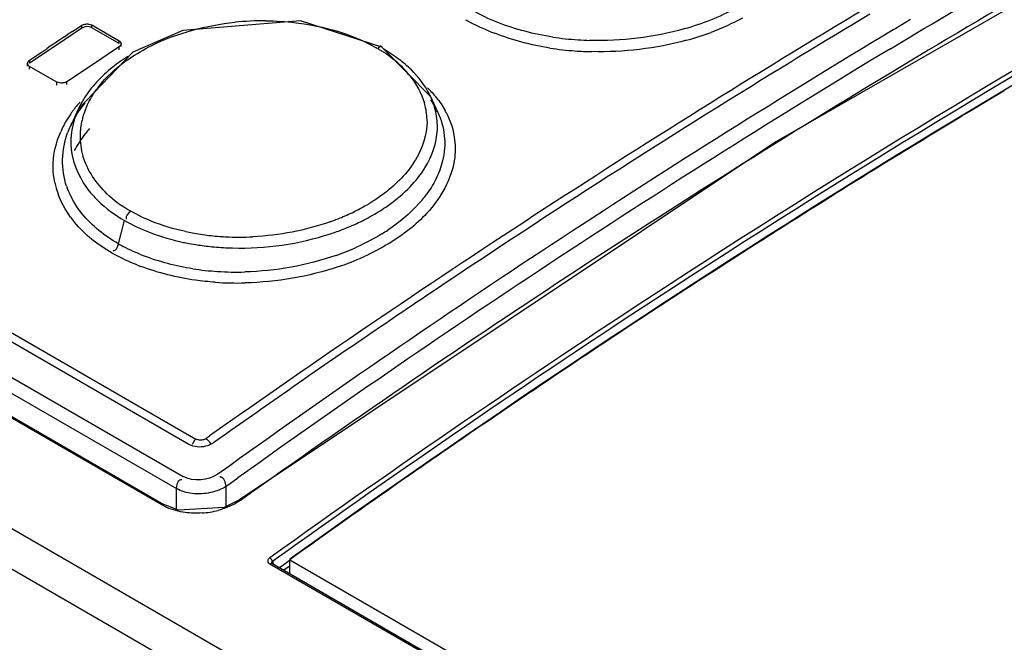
# Model space of a CAD drawing. Header units: inches. Extents: x 0 to 82.7, y 0 to 58.5.
# Tile 52 of 78: x 70.426 to 70.976, y 19.388 to 19.736. Entities that reach past the tile are written whole.
import ezdxf

# ---------------------------------------------------------------- set-up
doc = ezdxf.new("R2010")
doc.units = ezdxf.units.IN
doc.header["$LTSCALE"] = 4.5472440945
doc.header["$MEASUREMENT"] = 0
doc.layers.get('0').update_dxf_attribs({"linetype": 'CONTINUOUS'})

msp = doc.modelspace()

# ---------------------------------------------------------------- linework, layer by layer
at = {"color": 7, "linetype": 'CONTINUOUS'}
for p, q in [((68.3882050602, 20.625600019), (73.4736013, 17.6896115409)), ((73.451518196, 17.6794901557), (68.3695549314, 20.6134966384)), ((68.7524803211, 20.5245265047), (70.5244304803, 19.5015137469)), ((68.7170940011, 20.5199940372), (70.5172980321, 19.480669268)), ((68.7448801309, 20.5239560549), (70.5205457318, 19.4987982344)), ((68.713412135, 20.5132482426), (70.513616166, 19.4739234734)), ((70.5054566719, 19.4648090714), (68.7018943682, 20.5060726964)), ((68.7030473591, 20.506279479), (70.5066096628, 19.465015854)), ((71.1550868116, 19.8442590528), (70.848719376, 19.6676053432)), ((70.4554521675, 19.7293147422), (70.460712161, 19.7327985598)), ((70.460712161, 19.7311870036), (70.460712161, 19.7327985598)), ((70.4644908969, 19.7335057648), (70.4662799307, 19.7330317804)), ((70.4662799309, 19.7314203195), (70.4662799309, 19.7330317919)), ((70.4662799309, 19.7330317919), (70.481591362, 19.7241919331)), ((70.918066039, 19.7324862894), (70.9156991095, 19.731070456)), ((70.9215138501, 19.7345455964), (70.918066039, 19.7324862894)), ((70.9239502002, 19.7359985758), (70.9215138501, 19.7345455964)), ((70.460712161, 19.7311870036), (70.4509667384, 19.7247255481)), ((70.481591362, 19.7225804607), (70.4662799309, 19.7314203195)), ((70.9142327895, 19.7301924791), (70.9083483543, 19.7266624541)), ((70.9156991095, 19.731070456), (70.9142327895, 19.7301924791)), ((70.922157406, 19.7253762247), (70.9256138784, 19.7274409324)), ((70.9256138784, 19.7274409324), (70.9280502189, 19.7288940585)), ((70.4509667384, 19.7247255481), (70.441223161, 19.7182369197)), ((70.481591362, 19.7225804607), (70.481591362, 19.7241919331)), ((70.4822416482, 19.721394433), (70.4815913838, 19.7207442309)), ((70.4825756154, 19.7225099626), (70.4822416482, 19.721394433)), ((70.4827444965, 19.7208994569), (70.4827444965, 19.7225109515)), ((70.6270164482, 19.7209101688), (70.6259332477, 19.7196974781)), ((70.9127284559, 19.7197251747), (70.9188131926, 19.7233750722)), ((70.9188131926, 19.7233750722), (70.9197991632, 19.7239654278)), ((70.9197991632, 19.7239654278), (70.922157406, 19.7253762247)), ((70.441223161, 19.7182369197), (70.4314814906, 19.7117211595)), ((70.4341819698, 19.7151426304), (70.4378772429, 19.7176144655)), ((70.4378772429, 19.7176144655), (70.4412231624, 19.7198490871)), ((70.489267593, 19.7177333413), (70.4587007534, 19.6859878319)), ((70.4795808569, 19.7194135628), (70.4718459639, 19.7142830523)), ((70.4815913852, 19.7207442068), (70.4795808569, 19.7194135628)), ((70.4815913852, 19.7191326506), (70.4815913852, 19.7207442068)), ((70.6557126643, 19.692800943), (70.6284319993, 19.7206556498)), ((70.6294059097, 19.7194543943), (70.6284342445, 19.7206543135)), ((70.9314282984, 19.717388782), (70.9279699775, 19.7153197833)), ((70.9338629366, 19.7188432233), (70.9314282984, 19.717388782)), ((70.4303283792, 19.7099365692), (70.4303283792, 19.7115493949)), ((70.4314814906, 19.7133336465), (70.4341819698, 19.7151426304)), ((70.4314814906, 19.7133336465), (70.4314814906, 19.7117211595)), ((70.4718459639, 19.7142830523), (70.4621023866, 19.7077947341)), ((70.9256104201, 19.713906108), (70.9185354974, 19.7096574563)), ((70.9279699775, 19.7153197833), (70.9256104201, 19.713906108)), ((70.4314815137, 19.7082466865), (70.4314815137, 19.709859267)), ((70.4467929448, 19.7010194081), (70.4314815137, 19.709859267)), ((70.4621023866, 19.7077947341), (70.4523607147, 19.7012792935)), ((70.4467929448, 19.6994068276), (70.4467929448, 19.7010194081)), ((70.4485575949, 19.700551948), (70.4467929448, 19.7010194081)), ((70.4523607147, 19.6996668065), (70.4523607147, 19.7012792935)), ((70.6596217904, 19.6843266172), (70.6557034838, 19.6928211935)), ((70.4586918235, 19.6859648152), (70.4542515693, 19.6763343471)), ((70.6589846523, 19.6849730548), (70.6596138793, 19.6843405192)), ((70.848719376, 19.6676053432), (70.5487716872, 19.4677623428)), ((70.4811007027, 19.6107295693), (70.4845703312, 19.6237405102)), ((70.5261996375, 19.5009739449), (70.5244304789, 19.5015137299)), ((70.5300002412, 19.5018772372), (70.5320988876, 19.5033602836)), ((70.5433186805, 19.4867216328), (70.5367838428, 19.4820464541)), ((70.5430098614, 19.4764187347), (70.5478828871, 19.4799032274)), ((70.513616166, 19.4739234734), (70.5140003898, 19.4763357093)), ((70.5136161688, 19.4622783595), (70.513616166, 19.4739234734)), ((70.5414380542, 19.4752932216), (70.5407471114, 19.4777503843)), ((70.5414380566, 19.4752932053), (70.5430098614, 19.4764187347)), ((70.5414380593, 19.4639869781), (70.5414380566, 19.4752932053)), ((70.5487788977, 19.4677675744), (70.5402110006, 19.463355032)), ((70.5081191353, 19.4634408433), (70.5054566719, 19.4648090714)), ((70.5066069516, 19.4650174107), (70.5064537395, 19.4650810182)), ((70.5147437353, 19.4618376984), (70.5066058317, 19.4650180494)), ((70.5402110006, 19.463355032), (70.5147437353, 19.4618376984)), ((70.5498654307, 19.4677079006), (70.5471832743, 19.4659698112)), ((70.569155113, 19.4378658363), (70.5729712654, 19.4405963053)), ((70.5657345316, 19.4354146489), (70.569155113, 19.4378658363)), ((70.567239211, 19.4333826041), (70.5705628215, 19.4357634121)), ((70.5705628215, 19.4357634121), (70.5743786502, 19.4384927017)), ((73.3853919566, 17.8039644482), (70.5657896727, 19.4318257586)), ((70.5669404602, 19.4320331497), (70.5668106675, 19.4320900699)), ((73.3865444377, 17.8041708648), (70.5669421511, 19.4320321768)), ((70.5735123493, 19.4314083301), (70.5711319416, 19.429704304)), ((70.5773284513, 19.4341365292), (70.5735123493, 19.4314083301)), ((70.574928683, 19.429292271), (70.5735817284, 19.4283280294)), ((70.5768857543, 19.4306922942), (70.574928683, 19.429292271)), ((70.5769156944, 19.4261777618), (70.5769167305, 19.4342015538)), ((70.5769167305, 19.4342015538), (73.388556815, 17.8108269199))]:
    msp.add_line(p, q, dxfattribs=at)
for points in [[(70.6284342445, 19.7206543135), (70.5829994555, 19.7352241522), (70.5172248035, 19.7299311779), (70.489267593, 19.7177333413)], [(70.5487788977, 19.4677675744), (70.5491615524, 19.4678983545), (70.5498654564, 19.4677076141)], [(70.5064537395, 19.4650810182), (70.5061474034, 19.4651024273), (70.5054566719, 19.4648090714)], [(70.5672469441, 19.4333526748), (70.5669233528, 19.4341485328), (70.5663978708, 19.434866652), (70.5657314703, 19.4354123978)], [(70.5668106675, 19.4320900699), (70.5665122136, 19.4321217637), (70.5657896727, 19.4318257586)], [(70.5672396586, 19.4333824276), (70.5667450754, 19.432790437), (70.5667315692, 19.432170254)], [(70.5669395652, 19.4320336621), (70.5668030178, 19.4321253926), (70.5667336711, 19.4321884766)]]:
    msp.add_lwpolyline(points, dxfattribs=at)
for centre, radius, start, end in [((73.8576689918, 14.7992684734), 5.7608937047, 120.8993964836, 125.2585013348), ((73.6665597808, 15.1143112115), 5.388389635, 120.8770079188, 121.5536794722), ((70.5623890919, 19.5802292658), 0.1550592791, 89.6495972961, 95.9550559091), ((70.7463580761, 19.8683213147), 0.1503787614, 241.7045603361, 242.6749856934), ((70.7453646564, 19.8663258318), 0.1481499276, 242.6620566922, 248.6959321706), ((73.6576389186, 14.9002814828), 5.7942697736, 123.5488096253, 123.7178002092), ((73.7191180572, 15.0529121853), 5.4538397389, 121.0224876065, 125.6128437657), ((70.7574305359, 19.8758113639), 0.1569435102, 285.2444058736, 290.5430626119), ((70.7492882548, 19.8925565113), 0.1682608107, 261.3447254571, 266.1393365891), ((70.7497721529, 19.8987192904), 0.1744421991, 266.1170484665, 268.2812686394), ((73.790401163, 14.944434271), 5.5753388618, 121.0738923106, 125.5619087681), ((70.6020615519, 19.6738538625), 0.0518281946, 61.2931571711, 63.4385016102), ((70.7488534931, 19.8918864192), 0.173837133, 261.2227802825, 265.8774158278), ((70.7498448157, 19.9042706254), 0.1862605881, 265.8471316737, 268.7369009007), ((70.5345310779, 19.6380781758), 0.091038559, 124.9966806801, 128.408329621), ((70.5377059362, 19.6336155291), 0.0965151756, 124.117200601, 125.0212219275), ((70.5389788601, 19.6317374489), 0.0987839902, 123.2798699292, 124.1174626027), ((70.5400168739, 19.630158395), 0.1006736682, 122.6771933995, 123.2806137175), ((70.5407669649, 19.6289901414), 0.1020619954, 122.2267898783, 122.6775440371), ((70.5990496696, 19.6703112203), 0.056474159, 46.2586097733, 48.1578917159), ((70.59506729, 19.6662305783), 0.0621757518, 38.0085915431, 46.2072197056), ((73.8538711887, 14.8350917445), 5.6901306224, 121.0552486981, 125.4966616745), ((73.7831871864, 14.9255223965), 5.6102968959, 121.5597194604, 123.9136136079), ((70.5178514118, 19.6613591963), 0.060506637, 139.6748570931, 144.0794456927), ((70.6154278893, 19.674227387), 0.0443545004, 24.7823795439, 26.8831612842), ((73.7520463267, 15.0438180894), 5.4175079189, 120.8210098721, 121.9334904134), ((70.5138748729, 19.6419303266), 0.0724015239, 139.6716088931, 142.4152488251), ((70.5161367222, 19.6400298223), 0.0753557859, 138.6634804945, 139.6829763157), ((70.5063457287, 19.6639672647), 0.052486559, 148.5990668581, 155.2207137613), ((70.5060305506, 19.6685510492), 0.0466308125, 155.1025890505, 159.5369901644), ((70.6176384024, 19.6791138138), 0.036025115, 13.7979782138, 16.4220445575), ((70.614968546, 19.6635223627), 0.0492636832, 27.0523039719, 34.230105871), ((70.617613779, 19.6751962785), 0.0419637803, 16.2941852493, 24.8037110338), ((70.5083544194, 19.6460298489), 0.065523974, 144.5830431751, 147.0892120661), ((70.510175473, 19.6447487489), 0.0677504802, 143.8218403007, 144.5926001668), ((70.5114219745, 19.6438336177), 0.0692968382, 142.4253029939, 143.8194647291), ((70.5038203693, 19.6693842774), 0.0442687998, 159.5472987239, 162.9809044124), ((70.6182758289, 19.6792747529), 0.0353676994, 359.7833517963, 13.7910621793), ((70.6176200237, 19.6649297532), 0.0462622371, 24.8100244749, 26.9934647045), ((70.622560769, 19.6623932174), 0.0470650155, 27.4710106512, 28.9175616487), ((70.5032934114, 19.6491650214), 0.059569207, 149.4807540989, 152.3351894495), ((70.5051313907, 19.6480917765), 0.0616975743, 148.2247726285, 149.4889455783), ((70.5063793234, 19.6473194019), 0.0631651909, 147.0978007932, 148.2252582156), ((70.5048761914, 19.6529743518), 0.0557655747, 150.3628409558, 155.0767373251), ((70.5002089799, 19.6703545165), 0.0405273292, 166.4322428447, 172.7700049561), ((70.5021294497, 19.6699025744), 0.0425002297, 162.9818258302, 166.447345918), ((70.6213938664, 19.676178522), 0.0380534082, 357.5786825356, 1.1762180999), ((70.5006161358, 19.6505594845), 0.0565505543, 152.3270764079, 156.2234147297), ((70.5013176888, 19.6546307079), 0.0518404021, 155.2476301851, 159.5364522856), ((70.498376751, 19.6705834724), 0.0386804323, 174.5006008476, 178.8509410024), ((70.4990112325, 19.6705269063), 0.0393174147, 172.7995575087, 174.5071584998), ((70.514723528, 19.6311872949), 0.0663607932, 141.6341819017, 142.7395749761), ((70.5169382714, 19.6294143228), 0.0691977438, 138.7006727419, 141.6213676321), ((70.4976246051, 19.6706293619), 0.0379275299, 178.8974650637, 196.7167596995), ((70.4904834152, 19.6543112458), 0.0458839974, 191.7364924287, 199.9828047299), ((70.4948370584, 19.6575338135), 0.0451153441, 199.0004759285, 200.0614256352), ((73.8325687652, 14.9142999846), 5.5700161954, 121.9317396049, 122.6639516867), ((70.5663247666, 19.7247199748), 0.1067398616, 298.3853021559, 302.1033315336), ((70.5978923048, 19.6793446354), 0.0689804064, 317.9850393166, 323.3104774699), ((70.5584340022, 19.7399138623), 0.1238644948, 292.512443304, 296.4837528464), ((70.5622181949, 19.7322161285), 0.1152870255, 296.5064529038, 298.4097440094), ((70.5722145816, 19.7169004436), 0.1036724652, 300.1056038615, 305.6804578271), ((70.5036672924, 19.6617130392), 0.0610761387, 216.2423596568, 219.6633265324), ((70.5549355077, 19.7482577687), 0.1329120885, 289.5662513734, 292.5284569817), ((70.5614401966, 19.7362367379), 0.1258168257, 293.2531781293, 297.5167715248), ((70.5660334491, 19.7273318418), 0.1157971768, 297.5368065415, 300.1624911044), ((70.5461234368, 19.7456067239), 0.1309633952, 257.9311488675, 259.5985308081), ((70.547071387, 19.7507888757), 0.136231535, 259.5998917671, 261.5466221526), ((70.5553075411, 19.7511001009), 0.1418996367, 288.2174453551, 291.2593041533), ((70.5580680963, 19.7439252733), 0.1342121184, 291.2716074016, 293.2799827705), ((70.5698202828, 19.7116811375), 0.1119698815, 301.5522017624, 303.5829975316), ((70.546337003, 19.7477482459), 0.1392218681, 258.0813532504, 259.2714281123), ((70.5472748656, 19.7527718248), 0.1443322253, 259.2768679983, 261.4543870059), ((70.5481197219, 19.7580703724), 0.1435880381, 261.5599767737, 265.3389631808), ((70.5486166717, 19.763651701), 0.1491912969, 265.3229242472, 267.0145172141), ((70.5488000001, 19.7676914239), 0.1532350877, 267.0247327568, 272.8199990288), ((70.536164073, 19.7119388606), 0.1214542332, 241.1611642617, 242.0212031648), ((70.5270321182, 19.6903516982), 0.0919205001, 240.0207513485, 241.9663874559), ((70.5483378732, 19.7599706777), 0.1516091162, 261.4613860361, 264.821574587), ((70.5488450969, 19.7652321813), 0.1568949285, 264.8105230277, 266.6888494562), ((70.5489918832, 19.7677174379), 0.1593845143, 266.6877720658, 268.5285930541), ((70.5552710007, 19.7401855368), 0.1440166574, 289.2811153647, 294.1424155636), ((70.5372041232, 19.7139056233), 0.1236790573, 242.0231516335, 243.5681737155), ((70.5396010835, 19.7188595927), 0.1291821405, 243.5942443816, 249.1937819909), ((70.5559765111, 19.7416904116), 0.1516205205, 288.5892434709, 294.1710461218), ((73.901035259, 14.8075291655), 5.6968533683, 122.6640843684, 123.4309073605), ((70.5465622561, 19.7512338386), 0.1562819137, 261.2176273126, 266.3345935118), ((70.5472540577, 19.7612301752), 0.1663020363, 266.3169113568, 271.5487648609), ((70.5474682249, 19.7648235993), 0.1760155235, 265.9872431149, 271.4635322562), ((73.9312139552, 14.7015887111), 5.8787256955, 123.8931691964, 124.276642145), ((73.9866063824, 14.6781235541), 5.8519927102, 123.4320811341, 124.4607028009), ((73.9767899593, 14.6347889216), 5.9595921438, 124.27702483, 124.8319717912), ((74.025680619, 14.5644776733), 6.0452307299, 124.8316984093, 125.2757773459), ((74.0586881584, 14.5726897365), 5.9797112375, 124.4585345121, 124.8854322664), ((70.5267204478, 19.5118759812), 0.0144950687, 283.3387443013, 289.8191883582), ((74.1169099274, 14.4893341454), 6.081386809, 124.8862329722, 125.5985892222), ((70.524496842, 19.5089632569), 0.0487521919, 274.0243691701, 284.678790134), ((71.2248384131, 19.6344344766), 0.6876443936, 197.0001993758, 197.148315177)]:
    msp.add_arc(centre, radius, start, end, dxfattribs=at)
for points, knots in [([(70.9280502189, 19.7288940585), (70.9676802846, 19.7525160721), (71.12383396, 19.8427600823), (71.2850053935, 19.924401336), (71.4074475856, 19.9793722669)], [0, 0, 0, 0, 0.2558115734, 1, 1, 1, 1]), ([(71.4120464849, 19.9704011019), (71.3720268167, 19.9522045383), (71.2091475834, 19.8751797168), (71.0508027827, 19.7886604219), (70.9338629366, 19.7188432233)], [0, 0, 0, 0, 0.2440205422, 1, 1, 1, 1]), ([(70.5729712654, 19.4405963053), (70.6442315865, 19.4915420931), (70.9219722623, 19.6812535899), (71.2168056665, 19.8466465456), (71.4431924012, 19.9497592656)], [0, 0, 0, 0, 0.2604295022, 1, 1, 1, 1]), ([(70.5743786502, 19.4384927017), (70.6456183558, 19.4894062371), (70.9232711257, 19.6790365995), (71.2179972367, 19.8443662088), (71.4442863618, 19.9474930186)], [0, 0, 0, 0, 0.2604156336, 1, 1, 1, 1]), ([(71.4450415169, 19.9435372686), (71.3718470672, 19.9100839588), (71.0703046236, 19.7621661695), (70.7844616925, 19.5830983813), (70.5768835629, 19.4345015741)], [0, 0, 0, 0, 0.239685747, 1, 1, 1, 1]), ([(70.4607121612, 19.7327985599), (70.4612162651, 19.7331320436), (70.4625034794, 19.7334984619), (70.4638021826, 19.7335632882), (70.4644908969, 19.7335057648)], [0, 0, 0, 0, 0.4665447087, 1, 1, 1, 1]), ([(70.4870782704, 19.714139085), (70.4911125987, 19.7169001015), (70.5093683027, 19.7273792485), (70.5302858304, 19.7327813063), (70.5463019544, 19.7344517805)], [0, 0, 0, 0, 0.2328858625, 1, 1, 1, 1]), ([(70.5633373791, 19.7352856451), (70.569055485, 19.7352501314), (70.5903418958, 19.7339403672), (70.6116989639, 19.7280420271), (70.6252369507, 19.7202118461)], [0, 0, 0, 0, 0.2677374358, 1, 1, 1, 1]), ([(70.4815913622, 19.7241919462), (70.4818923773, 19.724018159), (70.4824034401, 19.7235228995), (70.4825756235, 19.7228356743), (70.4825756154, 19.7225099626)], [0, 0, 0, 0, 0.5162401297, 1, 1, 1, 1]), ([(70.6285314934, 19.7208055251), (70.6283378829, 19.7209716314), (70.6278244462, 19.7212539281), (70.6272553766, 19.7210643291), (70.6270164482, 19.7209101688)], [0, 0, 0, 0, 0.4728939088, 1, 1, 1, 1]), ([(70.4314815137, 19.709859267), (70.4311799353, 19.7100333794), (70.430668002, 19.7105324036), (70.4304971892, 19.711222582), (70.4304972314, 19.7115503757)], [0, 0, 0, 0, 0.5151155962, 1, 1, 1, 1]), ([(70.4304972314, 19.7115503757), (70.4304972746, 19.7118859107), (70.4306771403, 19.7125962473), (70.4311786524, 19.7131306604), (70.4314814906, 19.7133336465)], [0, 0, 0, 0, 0.4792609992, 1, 1, 1, 1]), ([(70.4523607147, 19.7012792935), (70.4518541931, 19.7009397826), (70.4505590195, 19.7005640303), (70.4492505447, 19.7004944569), (70.4485575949, 19.700551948)], [0, 0, 0, 0, 0.4672247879, 1, 1, 1, 1]), ([(70.6536439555, 19.6791087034), (70.6536167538, 19.6716649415), (70.6501888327, 19.661340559), (70.6442250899, 19.6530663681), (70.6424651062, 19.6509272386)], [0, 0, 0, 0, 0.728791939, 1, 1, 1, 1]), ([(70.4545485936, 19.6664220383), (70.4548271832, 19.6578093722), (70.4594940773, 19.6459186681), (70.4673623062, 19.6371133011), (70.4696557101, 19.6348803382)], [0, 0, 0, 0, 0.7291514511, 1, 1, 1, 1]), ([(70.6690853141, 19.6685214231), (70.6694641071, 19.665062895), (70.669311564, 19.6500961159), (70.6612267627, 19.6361033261), (70.6535173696, 19.6277994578)], [0, 0, 0, 0, 0.2349214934, 1, 1, 1, 1]), ([(70.5351509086, 19.5892395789), (70.53147777, 19.5894991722), (70.5173983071, 19.5909444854), (70.5035005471, 19.5943782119), (70.4937145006, 19.59810179)], [0, 0, 0, 0, 0.260181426, 1, 1, 1, 1]), ([(70.5244304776, 19.5015137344), (70.5239202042, 19.5011524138), (70.5230645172, 19.5002393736), (70.5224857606, 19.4991444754), (70.5222816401, 19.4985806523)], [0, 0, 0, 0, 0.5104543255, 1, 1, 1, 1]), ([(70.5300002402, 19.5018772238), (70.5294769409, 19.5015073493), (70.528220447, 19.5009936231), (70.5268768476, 19.5009023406), (70.5261996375, 19.5009739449)], [0, 0, 0, 0, 0.4848064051, 1, 1, 1, 1]), ([(70.5300002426, 19.5018772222), (70.530573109, 19.5015463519), (70.5315664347, 19.5006438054), (70.5322973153, 19.4995375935), (70.5325798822, 19.4989499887)], [0, 0, 0, 0, 0.5036302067, 1, 1, 1, 1]), ([(70.5316350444, 19.4982394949), (70.532153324, 19.4984265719), (70.533138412, 19.4988483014), (70.5340615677, 19.4993950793), (70.5344841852, 19.4996940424)], [0, 0, 0, 0, 0.5155974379, 1, 1, 1, 1]), ([(70.5140003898, 19.4763357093), (70.5141406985, 19.4768243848), (70.5144722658, 19.4777200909), (70.5150632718, 19.478515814), (70.5154253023, 19.4787743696)], [0, 0, 0, 0, 0.5333267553, 1, 1, 1, 1]), ([(70.5154253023, 19.4787743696), (70.515596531, 19.478896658), (70.5159919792, 19.4790937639), (70.5164356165, 19.4791147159), (70.5166539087, 19.4790859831)], [0, 0, 0, 0, 0.4886644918, 1, 1, 1, 1]), ([(70.5389575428, 19.4802278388), (70.5387827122, 19.4803278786), (70.5383918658, 19.4804768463), (70.5379714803, 19.4804362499), (70.5377760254, 19.4803754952)], [0, 0, 0, 0, 0.4959979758, 1, 1, 1, 1]), ([(70.5407471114, 19.4777503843), (70.5405348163, 19.4782650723), (70.5400756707, 19.4791861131), (70.5393686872, 19.4799925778), (70.5389575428, 19.4802278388)], [0, 0, 0, 0, 0.5403012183, 1, 1, 1, 1]), ([(70.564888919, 19.4342253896), (70.5649566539, 19.4344539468), (70.5651751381, 19.434906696), (70.565529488, 19.4352637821), (70.5657345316, 19.4354146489)], [0, 0, 0, 0, 0.4835857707, 1, 1, 1, 1]), ([(70.5657896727, 19.4318257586), (70.5653986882, 19.4320623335), (70.5647685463, 19.43282251), (70.5647620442, 19.4337972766), (70.564888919, 19.4342253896)], [0, 0, 0, 0, 0.5057934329, 1, 1, 1, 1])]:
    msp.add_open_spline(points, degree=3, knots=knots, dxfattribs=at)
for points in [[(70.6932357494, 19.7343333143), (70.6882757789, 19.7362874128), (70.6834245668, 19.7385677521), (70.6788073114, 19.7412324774)], [(70.8260420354, 19.7422855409), (70.8170528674, 19.7373093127), (70.8073536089, 19.7335250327), (70.7974671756, 19.7307274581)], [(70.4662799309, 19.7314203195), (70.4646712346, 19.7323490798), (70.4622613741, 19.732211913), (70.4607121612, 19.7311870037)], [(70.7239668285, 19.7262119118), (70.7134928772, 19.7278113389), (70.7030936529, 19.7304495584), (70.6932357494, 19.7343333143)], [(70.8299154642, 19.7368230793), (70.82432753, 19.7337365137), (70.8184792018, 19.7310944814), (70.8125037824, 19.7288480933)], [(70.7223271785, 19.7200850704), (70.7118310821, 19.7217134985), (70.701436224, 19.7244436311), (70.6915392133, 19.728299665)], [(70.7974671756, 19.7307274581), (70.7803688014, 19.7258891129), (70.762301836, 19.7238218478), (70.7445401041, 19.7243555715)], [(70.798696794, 19.7243902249), (70.7815485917, 19.7196984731), (70.7635130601, 19.7176605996), (70.7457389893, 19.718055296)], [(70.626956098, 19.7193117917), (70.6304568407, 19.7173945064), (70.633748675, 19.7150459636), (70.6367224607, 19.7123836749)], [(70.6380694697, 19.7137209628), (70.6353105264, 19.7158138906), (70.6324047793, 19.7177226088), (70.6294059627, 19.7194544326)], [(70.471722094, 19.7005145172), (70.4761470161, 19.7057343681), (70.481431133, 19.710274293), (70.4870782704, 19.714139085)], [(70.6448706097, 19.7078579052), (70.6427381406, 19.709958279), (70.640454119, 19.7119119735), (70.6380694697, 19.7137209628)], [(70.4779723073, 19.7094162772), (70.4715899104, 19.7043512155), (70.4657851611, 19.6982725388), (70.4615462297, 19.6913139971)], [(70.6440567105, 19.7045171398), (70.6476026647, 19.6999875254), (70.6505683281, 19.6948165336), (70.6521938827, 19.6892984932)], [(70.6549890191, 19.6942832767), (70.6524375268, 19.699317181), (70.6488913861, 19.7038976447), (70.6448706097, 19.7078579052)], [(70.4637334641, 19.68818238), (70.4651455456, 19.6912279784), (70.4668836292, 19.6941362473), (70.4688512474, 19.6968561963)], [(70.6538740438, 19.6978577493), (70.6556261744, 19.6961422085), (70.6572961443, 19.694335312), (70.6588383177, 19.6924288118)], [(70.4564061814, 19.6805507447), (70.4581872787, 19.68368501), (70.4602672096, 19.686661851), (70.462556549, 19.6894466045)], [(70.6588383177, 19.6924288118), (70.6606797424, 19.6901523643), (70.6623417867, 19.6877144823), (70.6637575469, 19.6851515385)], [(70.4586865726, 19.6859545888), (70.4576708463, 19.6837469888), (70.456813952, 19.6814575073), (70.4561502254, 19.6791198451)], [(70.6594392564, 19.6769596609), (70.6593696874, 19.6803353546), (70.6588356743, 19.6837281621), (70.6578920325, 19.6869700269)], [(70.6596195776, 19.6843264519), (70.6615325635, 19.680183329), (70.6628279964, 19.6756814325), (70.6633134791, 19.6711438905)], [(70.6643189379, 19.6841042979), (70.6668245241, 19.6792848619), (70.6684939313, 19.6739209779), (70.6690853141, 19.6685214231)], [(70.4561502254, 19.6791198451), (70.4549850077, 19.6750159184), (70.454410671, 19.6706859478), (70.4545485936, 19.6664220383)], [(70.4454413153, 19.6624644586), (70.4461544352, 19.6662037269), (70.4473317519, 19.6698749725), (70.4488653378, 19.6733590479)], [(70.4521797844, 19.6428453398), (70.4489334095, 19.6522736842), (70.4492662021, 19.6634109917), (70.4527486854, 19.6727547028)], [(70.4622296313, 19.6717844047), (70.4600396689, 19.6689534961), (70.4580696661, 19.6659307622), (70.456420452, 19.6627542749)], [(70.6525091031, 19.6531995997), (70.6564392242, 19.6595712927), (70.6590976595, 19.6670912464), (70.6594132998, 19.674570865)], [(70.6633134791, 19.6711438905), (70.6638169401, 19.6664383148), (70.6634559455, 19.6615791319), (70.6623408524, 19.656979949)], [(70.4455586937, 19.6449779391), (70.444376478, 19.6506857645), (70.4443493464, 19.6567386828), (70.4454413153, 19.6624644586)], [(70.4747396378, 19.6386452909), (70.4688033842, 19.6444915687), (70.4637062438, 19.6517431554), (70.4612999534, 19.6597198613)], [(70.6623408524, 19.656979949), (70.661494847, 19.6534906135), (70.6602131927, 19.6500882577), (70.65861161, 19.6468748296)], [(70.6424651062, 19.6509272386), (70.6370519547, 19.6443479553), (70.6302659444, 19.6388337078), (70.623051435, 19.6343015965)], [(70.6441810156, 19.6425779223), (70.647301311, 19.6458191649), (70.6501471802, 19.6493703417), (70.6525091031, 19.6531995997)], [(70.65861161, 19.6468748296), (70.6570830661, 19.6438079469), (70.6552508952, 19.6408804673), (70.6532066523, 19.6381303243)], [(70.4544079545, 19.6256046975), (70.4514906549, 19.6295870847), (70.4490469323, 19.6339908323), (70.4473618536, 19.6386309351)], [(70.4608318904, 19.6275339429), (70.4573078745, 19.6318709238), (70.454375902, 19.63680884), (70.4524590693, 19.6420580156)], [(70.4881027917, 19.6289314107), (70.4832009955, 19.6314410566), (70.4786632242, 19.6347811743), (70.4747396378, 19.6386452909)], [(70.6326830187, 19.6326891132), (70.6367853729, 19.6356429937), (70.640675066, 19.638936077), (70.6441810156, 19.6425779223)], [(70.4696557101, 19.6348803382), (70.47410165, 19.6305515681), (70.479196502, 19.6268431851), (70.4845703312, 19.6237405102)], [(70.649142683, 19.6331743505), (70.6440584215, 19.627518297), (70.6380910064, 19.6226084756), (70.6317557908, 19.6184006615)], [(70.481100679, 19.610729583), (70.4735002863, 19.6151179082), (70.4663663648, 19.6207227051), (70.4608318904, 19.6275339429)], [(70.488102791, 19.6289314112), (70.4866797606, 19.6279550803), (70.4848833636, 19.6261612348), (70.4854010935, 19.6245149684)], [(70.4993652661, 19.6234289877), (70.4954956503, 19.6250050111), (70.4917113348, 19.6268251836), (70.4881027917, 19.6289314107)], [(70.6535173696, 19.6277994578), (70.6473939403, 19.6212038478), (70.6401302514, 19.6156030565), (70.6324457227, 19.61091835)], [(70.4775809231, 19.6055473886), (70.4697239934, 19.6099913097), (70.4624097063, 19.6157791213), (70.4566503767, 19.6227296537)], [(70.4845703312, 19.6237405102), (70.4891381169, 19.6211044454), (70.4939525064, 19.6188713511), (70.4988788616, 19.6169886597)], [(70.5187406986, 19.6175380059), (70.5121396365, 19.6189500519), (70.5056170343, 19.6208827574), (70.4993652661, 19.6234289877)], [(70.5994473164, 19.6230207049), (70.5856553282, 19.6181152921), (70.570959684, 19.6153597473), (70.5563389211, 19.6146419)], [(70.4988788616, 19.6169886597), (70.5049463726, 19.614669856), (70.5112291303, 19.6128695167), (70.517584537, 19.6115277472)], [(70.544899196, 19.6083854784), (70.5633398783, 19.6079112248), (70.5821484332, 19.610540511), (70.5996687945, 19.6163129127)], [(70.6284113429, 19.6162644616), (70.6238411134, 19.6134571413), (70.6190672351, 19.6109637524), (70.6141746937, 19.6087657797)], [(70.6324457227, 19.61091835), (70.6278208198, 19.6080988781), (70.6229984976, 19.605586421), (70.6180593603, 19.6033628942)], [(70.4811007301, 19.6107295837), (70.4806614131, 19.6090821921), (70.4797156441, 19.6064311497), (70.4780239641, 19.6066435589)], [(70.4951879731, 19.6040354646), (70.4913089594, 19.6055414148), (70.4875029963, 19.6072597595), (70.4838304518, 19.6092160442)], [(70.5227008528, 19.5967842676), (70.5133288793, 19.5982385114), (70.5040291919, 19.6006030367), (70.4951879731, 19.6040354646)], [(70.602825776, 19.6042467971), (70.5864979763, 19.5985197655), (70.5690456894, 19.5954520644), (70.5517488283, 19.5949888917)], [(70.6043103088, 19.5979801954), (70.5875291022, 19.5923159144), (70.5696695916, 19.5893096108), (70.5519637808, 19.5888654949)], [(70.5205457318, 19.4987982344), (70.5233095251, 19.4972025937), (70.5269595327, 19.4970348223), (70.5300645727, 19.4977719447)], [(70.5367838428, 19.4820464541), (70.5313874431, 19.4784025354), (70.5230247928, 19.4775703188), (70.5172980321, 19.480669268)], [(70.5224123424, 19.4712342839), (70.5193671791, 19.4715913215), (70.516287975, 19.4724195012), (70.513616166, 19.4739234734)], [(70.5414380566, 19.4752932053), (70.5388028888, 19.4735224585), (70.5357095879, 19.4723931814), (70.5326043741, 19.471731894)], [(70.5326043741, 19.471731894), (70.5292775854, 19.47102342), (70.525790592, 19.4708381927), (70.5224123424, 19.4712342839)], [(70.518386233, 19.4606198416), (70.5148686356, 19.461092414), (70.5113582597, 19.4619900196), (70.5081191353, 19.4634408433)], [(70.5471832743, 19.4659698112), (70.543969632, 19.4641083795), (70.540442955, 19.4627444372), (70.5368506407, 19.4618022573)], [(70.5279183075, 19.4603312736), (70.52474731, 19.4601084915), (70.5215367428, 19.4601965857), (70.518386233, 19.4606198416)]]:
    msp.add_open_spline(points, degree=3, dxfattribs=at)

doc.saveas('drawing.dxf')
